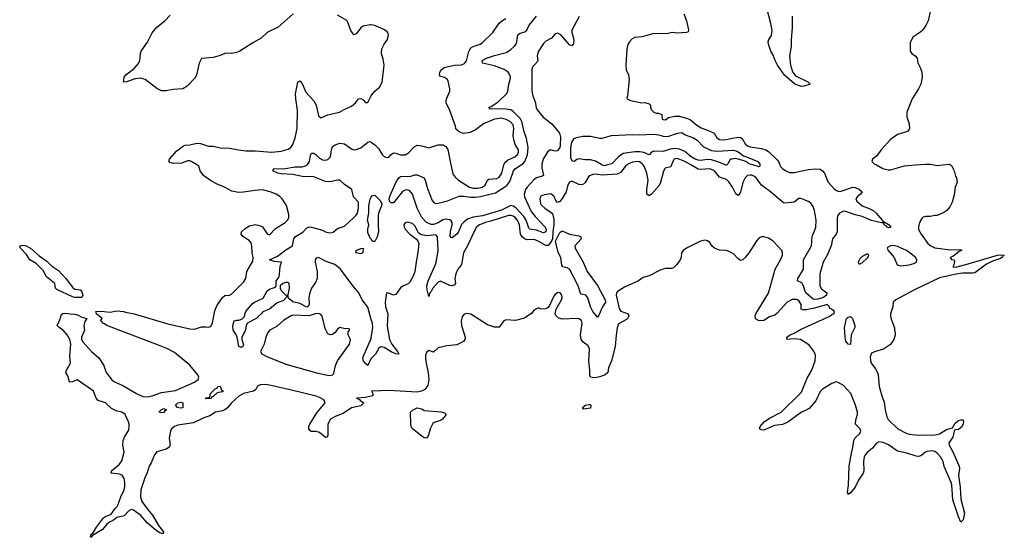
# Model space of a CAD drawing. Header units: inches. Extents: x 2528705 to 2676837, y 911742 to 1023252.
# Tile 72 of 143: x 2556999 to 2565402, y 976824 to 981239. Entities that reach past the tile are written whole.
import ezdxf

# ---------------------------------------------------------------- set-up
doc = ezdxf.new("R2010")
doc.units = ezdxf.units.IN
doc.header["$MEASUREMENT"] = 0
for name, color, linetype in [('C5957', 7, 'Continuous'), ('C5958', 7, 'Continuous'), ('C5967', 7, 'Continuous'), ('C5968', 7, 'Continuous')]:
    doc.layers.add(name, color=color, linetype=linetype)

msp = doc.modelspace()

# ---------------------------------------------------------------- linework, layer by layer
at = {"layer": 'C5957', "color": 5}
for points, elevation in [([(2560000, 978026.9), (2559950, 978016), (2559874, 978010), (2559899.8, 977999.8), (2559904.7, 977990), (2559936, 977970), (2559910, 977945.1), (2559830, 977926.9), (2559760, 977880), (2559690, 977853.7), (2559650.3, 977830), (2559628.4, 977790), (2559628.5, 977691.5), (2559621.4, 977678.6), (2559610, 977674), (2559558.8, 977718.8), (2559530, 977726.3), (2559487.3, 977727.3), (2559474.1, 977734.2), (2559466.9, 977750), (2559467.4, 977770), (2559475.6, 977790), (2559535, 977885), (2559606.3, 977970), (2559595.1, 977995.1), (2559557.4, 978017.4), (2559527.9, 978027.9), (2559318.2, 978078.2), (2559130, 978121.5), (2559090, 978127.5), (2559050, 978124.8), (2559028.5, 978111.5), (2559015.1, 978084.9), (2558994.9, 978070), (2558910.4, 978050), (2558870, 978027.3), (2558807.9, 977972.1), (2558772.6, 977927.4), (2558750, 977909.9), (2558730, 977901.3), (2558670, 977889.9), (2558620.9, 977859.1), (2558570, 977842), (2558481, 977799), (2558350, 977779.8), (2558319.1, 977770), (2558295.5, 977750), (2558286.7, 977730), (2558275.5, 977670), (2558282, 977610), (2558270.8, 977590), (2558250, 977574.5), (2558170, 977552.7), (2558150, 977528), (2558122.4, 977457.6), (2558104.2, 977430), (2558087.5, 977372.5), (2558066.5, 977330), (2558032.7, 977230), (2558031.3, 977170), (2558041.2, 977130), (2558090, 977062.3), (2558132.5, 977012.5), (2558184.9, 976924.9), (2558227.7, 976870), (2558223.6, 976856.4), (2558210, 976856.2), (2558190, 976865.4), (2558150, 976893.5), (2558088.1, 976948.1), (2558032.6, 977010), (2557970, 977056.5), (2557950, 977059.8), (2557930, 977048.4), (2557891.9, 977008.1), (2557827, 976993), (2557800.5, 976970), (2557766.1, 976953.9), (2557743.4, 976936.6), (2557706.7, 976890), (2557621.6, 976838.4), (2557610, 976823.7), (2557604.5, 976824.5), (2557608.2, 976850), (2557622, 976858), (2557654.3, 976910), (2557714.7, 976990), (2557730, 977002.3), (2557778.4, 977021.6), (2557812.8, 977070), (2557834.5, 977090), (2557861.3, 977170), (2557891.6, 977230), (2557897.6, 977257.6), (2557897.5, 977290), (2557890, 977326.6), (2557873.1, 977353.1), (2557850, 977363.1), (2557779, 977370), (2557782.9, 977390), (2557850, 977446.4), (2557870, 977477.3), (2557889.6, 977550), (2557879.5, 977610), (2557882, 977650), (2557896.6, 977683.4), (2557930, 977738.8), (2557934.2, 977770), (2557932, 977790), (2557928.2, 977810), (2557900.4, 977870), (2557870, 977889.8), (2557822.6, 977902.6), (2557783, 977923), (2557730.4, 977970.4), (2557669.9, 977989.9), (2557652.4, 978010), (2557630, 978069.6), (2557590, 978099), (2557490, 978166), (2557450, 978151.2), (2557430, 978146.6), (2557423.7, 978150), (2557410, 978201.2), (2557393.6, 978230), (2557397.4, 978250), (2557432.4, 978310), (2557428.2, 978370), (2557436.1, 978470), (2557427.2, 978510), (2557405, 978550), (2557370, 978589.8), (2557338.4, 978610), (2557317.6, 978630), (2557342, 978678), (2557354.5, 978725.5), (2557366, 978734), (2557390, 978736.9), (2557430, 978729.1), (2557470, 978727.6), (2557498.7, 978718.7), (2557530, 978702), (2557571.3, 978690), (2557554.3, 978665.7), (2557546.4, 978630), (2557551.7, 978588.3), (2557525.2, 978530), (2557527.2, 978510), (2557539.2, 978490), (2557610.9, 978410), (2557675.2, 978355.2), (2557718.2, 978290), (2557738, 978230), (2557786.3, 978166.3), (2557809.1, 978149.1), (2557878.5, 978118.5), (2557996.5, 978050), (2558050, 978025.8), (2558090, 978021.5), (2558130, 978029.6), (2558210, 978059.4), (2558330, 978074.5), (2558490, 978146.9), (2558521.1, 978170), (2558528, 978190), (2558518.3, 978210), (2558450, 978292.6), (2558318.9, 978398.9), (2558254.2, 978434.2), (2558197.1, 978457.1), (2557742.9, 978630), (2557724.1, 978644.1), (2557706.6, 978650), (2557704, 978664), (2557688, 978670), (2557702, 978690), (2557655.3, 978730), (2557648, 978750), (2557693, 978753), (2557770, 978744.9), (2557825.8, 978754.2), (2557884.7, 978750), (2557902.7, 978742.7), (2557975.5, 978730), (2558263.6, 978643.6), (2558450, 978601.6), (2558490, 978599.8), (2558550, 978618), (2558590, 978620.4), (2558610, 978616.3), (2558630, 978620.7), (2558645.8, 978654.2), (2558664.1, 978755.9), (2558681.3, 978798.7), (2558730, 978868), (2558750, 978887.3), (2558790, 978888.2), (2558810, 978901.3), (2558910, 978999.3), (2558927.8, 979030), (2558936.4, 979090), (2558990, 979179.3), (2558992.7, 979210), (2558983.1, 979250), (2558980.2, 979310), (2558974.5, 979334.5), (2558956.1, 979356.1), (2558903.7, 979390), (2558889.2, 979410), (2558892.3, 979430), (2558922.4, 979457.6), (2558960.7, 979479.3), (2559010, 979491), (2559044.5, 979484.5), (2559070, 979471.3), (2559110, 979412), (2559130, 979404.7), (2559182.7, 979457.3), (2559263.7, 979510), (2559285.1, 979530), (2559296.3, 979550), (2559296.3, 979576.3), (2559274.8, 979654.8), (2559238, 979710), (2559218, 979730), (2559188, 979750), (2559138, 979770), (2559070, 979787), (2559010, 979782.9), (2558910, 979766.6), (2558866.3, 979766.3), (2558810, 979777.2), (2558748, 979810), (2558677.5, 979837.5), (2558626.3, 979866.3), (2558569, 979910), (2558539, 979950), (2558528.7, 979990), (2558511.8, 980000)], 80), ([(2560000, 978681.8), (2559970, 978786.8), (2559921.8, 978850), (2559894, 978910), (2559845.3, 978965.3), (2559737, 979110), (2559689.9, 979150), (2559615.7, 979175.7), (2559550, 979209.4), (2559530, 979204.3), (2559521.3, 979190), (2559519.4, 979170), (2559538.3, 979090), (2559537.9, 979030), (2559522.8, 978997.2), (2559490.5, 978950), (2559475.5, 978910), (2559467.6, 978870), (2559470.7, 978810), (2559457.7, 978790), (2559450, 978785.9), (2559390, 978818.4), (2559331.1, 978831.1), (2559298.8, 978858.8), (2559290.7, 978870), (2559290, 978886), (2559278, 978882), (2559274, 978870), (2559250, 978842.7), (2559195.3, 978824.7), (2559131.3, 978770), (2559073.2, 978746.8), (2559061, 978730), (2559033.4, 978706.6), (2559030, 978698), (2558942, 978650), (2558932, 978630), (2558924.7, 978590), (2558894, 978530), (2558894, 978510), (2558910, 978466), (2558902, 978450), (2558890, 978442), (2558869, 978450), (2558858, 978518), (2558848, 978548), (2558822, 978590), (2558819, 978630), (2558829.3, 978670), (2558850, 978676), (2558870, 978674.8), (2558896, 978684), (2558915.1, 978704.9), (2558930, 978750.8), (2558983.7, 978816.3), (2559002, 978830), (2559076.1, 978863.9), (2559110, 978924.9), (2559130, 978941.3), (2559182, 978958), (2559187.3, 978972.7), (2559188.7, 979010), (2559210, 979041), (2559215.7, 979064.3), (2559222.6, 979137.4), (2559232.7, 979170), (2559170, 979175.8), (2559132.3, 979190), (2559199.3, 979220.7), (2559270, 979275.3), (2559327.8, 979310), (2559339.6, 979370), (2559351.8, 979388.2), (2559414.2, 979425.8), (2559450, 979464.3), (2559470, 979471.4), (2559490, 979469.5), (2559584.6, 979444.6), (2559608.8, 979430), (2559630, 979423.5), (2559650, 979421.6), (2559673.4, 979426.6), (2559710, 979457.3), (2559770, 979478.8), (2559850, 979550.7), (2559870, 979570.8), (2559880.7, 979590), (2559890, 979632), (2559890, 979682), (2559847.7, 979727.7), (2559833.2, 979790), (2559770, 979834.5), (2559730, 979869.6), (2559710, 979870.9), (2559650, 979856.5), (2559610, 979859.3), (2559510, 979899), (2559410, 979901.1), (2559330, 979917.4), (2559230, 979923.7), (2559202.9, 979930), (2559158.4, 979950), (2559168, 979970), (2559250, 979966.7), (2559350, 979984.3), (2559410, 979984.6), (2559431, 979989), (2559450, 979998.5), (2559451.4, 980000)], 60), ([(2560000, 979366), (2559998, 979370), (2559990, 979374), (2559970, 979422.7), (2559970, 979451), (2559978.9, 979490), (2559968.6, 979530), (2559979.8, 979590), (2559978.7, 979650), (2559990, 979707.3), (2560000, 979723.8)], 40), ([(2560000, 978350.3), (2559994.8, 978345.2), (2559970, 978289.4), (2559950, 978306), (2559932.4, 978330), (2559927.4, 978350), (2559930, 978362.8), (2559999.1, 978520.9), (2560000, 978527.1)], 60)]:
    msp.add_lwpolyline(points, dxfattribs=dict(at, elevation=elevation))
for points, elevation in [([(2557530, 978869.6), (2557470, 978869.7), (2557450, 978874), (2557317.1, 978937.1), (2557305.1, 978950), (2557297.8, 978990), (2557226.5, 979046.5), (2557198.3, 979098.3), (2557180.2, 979120.2), (2557138.3, 979158.3), (2557085.1, 979190), (2557057.3, 979237.3), (2557005.1, 979290), (2556999, 979310), (2557024.2, 979315.8), (2557048.3, 979311.7), (2557090, 979290.2), (2557166, 979226), (2557230, 979180.2), (2557270, 979139.6), (2557330, 979098.5), (2557392.1, 979030), (2557450, 978956.5), (2557470, 978941.5), (2557514.2, 978934.2), (2557525.8, 978925.8), (2557536.5, 978890)], 80), ([(2559910, 979241.6), (2559869, 979250), (2559869.4, 979270), (2559910, 979287.7), (2559930.5, 979290.5), (2559926.8, 979250)], 40), ([(2559270, 978997.8), (2559244.7, 978990), (2559222, 978970), (2559222, 978950), (2559230.7, 978930), (2559270, 978890.4), (2559290, 978890.7), (2559301, 978950), (2559298.5, 978990), (2559290, 978997.2)], 60), ([(2559530, 978733.5), (2559470, 978712.1), (2559330, 978718.4), (2559310, 978710.7), (2559250, 978673.3), (2559195.9, 978624.1), (2559134.9, 978590), (2559117.7, 978570), (2559099.1, 978530), (2559085.4, 978470), (2559054.7, 978410), (2559066.5, 978390), (2559107.1, 978367.1), (2559270, 978301), (2559543.8, 978223.8), (2559625.4, 978205.4), (2559650, 978204.6), (2559669.9, 978210.1), (2559679.4, 978220.6), (2559695.3, 978290), (2559710.8, 978330), (2559812.3, 978470), (2559821.6, 978510), (2559802.7, 978550), (2559802.7, 978577.3), (2559814, 978590), (2559810, 978606), (2559776.9, 978603.1), (2559730, 978614), (2559710, 978599), (2559690.4, 978569.6), (2559670, 978553.3), (2559650, 978551), (2559630, 978559.8), (2559605, 978605), (2559579.8, 978710), (2559570, 978722.8), (2559556.9, 978730)], 80), ([(2558586, 978006), (2558590, 978012), (2558622, 978018), (2558628, 978050), (2558650, 978074), (2558666, 978090), (2558683.1, 978096.9), (2558690, 978111.3), (2558710, 978112), (2558722, 978082), (2558738, 978070), (2558730, 978064), (2558683.6, 978056.4), (2558650, 978026), (2558638, 978022), (2558630, 978009)], 60), ([(2558370, 977925.2), (2558346, 977930), (2558328, 977950), (2558348, 977970), (2558375.3, 977975.3), (2558390, 977972), (2558390, 977928.7)], 60), ([(2558210, 977884), (2558186, 977890), (2558206, 977910), (2558230, 977922), (2558251.6, 977911.6), (2558238, 977902), (2558230, 977889.2)], 60)]:
    msp.add_lwpolyline(points, close=True, dxfattribs=dict(at, elevation=elevation))
at = {"layer": 'C5958', "color": 5}
for points, elevation in [([(2559333.4, 981290), (2559204.7, 981175.3), (2559111, 981130), (2559059, 981081), (2558990, 981042.7), (2558878, 980970), (2558850, 980958), (2558810, 980949.3), (2558770, 980952.7), (2558750, 980949.3), (2558710, 980933.2), (2558650, 980917.2), (2558550, 980909), (2558530, 980869), (2558508.4, 980770), (2558497.5, 980742.5), (2558429.5, 980670.5), (2558391.4, 980648.6), (2558310, 980642.2), (2558248.6, 980631.4), (2558210, 980632.2), (2558170, 980651.6), (2558070, 980728.7), (2558030, 980738.9), (2557984.8, 980735.2), (2557909.3, 980709.3), (2557886.3, 980706.3), (2557889.3, 980750), (2557905.2, 980770), (2557976.8, 980823.2), (2558014.1, 980865.9), (2558023.7, 980890), (2558029, 980950), (2558034.8, 980970), (2558090, 981046), (2558130, 981126.3), (2558170, 981174.6), (2558237.6, 981230), (2558282.3, 981277.7)], 80), ([(2560000, 981193.7), (2559990, 981195.1), (2559930, 981183.7), (2559910, 981169.4), (2559870, 981119.3), (2559850, 981109.3), (2559825.6, 981145.6), (2559802.4, 981210), (2559790, 981232), (2559710, 981277.2)], 80), ([(2558511.8, 980000), (2558461.2, 980030), (2558450, 980035.6), (2558430, 980033.6), (2558383.7, 980016.3), (2558311.8, 980011.8), (2558281.2, 980021.2), (2558273.2, 980030), (2558277, 980050), (2558341, 980119), (2558398, 980162), (2558411.8, 980168.2), (2558451.6, 980171.6), (2558510, 980184.9), (2558542.5, 980182.5), (2558610, 980160.5), (2558650, 980159.5), (2558710, 980147.1), (2558790, 980143.6), (2558868, 980128), (2558930, 980121.5), (2559010, 980120.6), (2559150.7, 980109.3), (2559230, 980118.3), (2559290, 980134.9), (2559313.3, 980150), (2559330, 980174), (2559350, 980231), (2559367.6, 980310), (2559370, 980466), (2559354.9, 980565.1), (2559353.1, 980606.9), (2559373.2, 980706.8), (2559390, 980716), (2559410, 980694.8), (2559440.9, 980620.9), (2559510, 980546.4), (2559529.3, 980509.3), (2559550, 980418), (2559570, 980402.6), (2559630, 980427.7), (2559729, 980450), (2559767.3, 980472.7), (2559830, 980500.3), (2559865.1, 980530), (2559890, 980564.9), (2559910, 980567.7), (2559930, 980556.3), (2559950, 980534), (2559970, 980531.3), (2560000, 980590.3)], 80), ([(2559451.4, 980000), (2559465, 980015), (2559471.4, 980030), (2559479.5, 980080.5), (2559490, 980100.4), (2559510, 980101.1), (2559530, 980087.2), (2559557.5, 980057.5), (2559583, 980043), (2559610, 980040.2), (2559630, 980046.7), (2559650.7, 980070), (2559660.3, 980130), (2559670, 980156.3), (2559690, 980172.7), (2559730, 980185.5), (2559770, 980180.5), (2559830, 980137.1), (2559850, 980128.5), (2559870, 980130.3), (2559910, 980146.7), (2559970, 980195.3), (2559990, 980200.9), (2560000, 980193.9)], 60)]:
    msp.add_lwpolyline(points, dxfattribs=dict(at, elevation=elevation))
at = {"layer": 'C5967', "color": 5}
for points, elevation in [([(2564942.6, 980000), (2564950, 979996), (2564974, 979950), (2564985.5, 979905.5), (2564994.8, 979890), (2565001, 979850), (2564982.8, 979810), (2564974.4, 979745.6), (2564958, 979682), (2564937.3, 979642.7), (2564911.3, 979610), (2564885.4, 979594.6), (2564830, 979568.7), (2564810, 979568.7), (2564770, 979559), (2564730, 979559), (2564710, 979554), (2564696.8, 979543.2), (2564677.3, 979510), (2564668.4, 979471.6), (2564670.5, 979450), (2564691.8, 979410), (2564750, 979329.2), (2564774, 979310), (2564810, 979292.6), (2564943.5, 979276.5), (2565018.8, 979278.8), (2565035.3, 979275.3), (2565038, 979270), (2565018, 979262), (2564962, 979218), (2564941, 979210), (2564950, 979192), (2564974, 979190), (2564978, 979178), (2564971.6, 979148.4), (2564962, 979130), (2564967.7, 979127.7), (2564998, 979130), (2565074, 979150), (2565344, 979230), (2565373.1, 979233.1), (2565402, 979230), (2565393.2, 979226.8), (2565384, 979210), (2565370, 979201.6), (2565301.6, 979178.4), (2565250, 979154), (2565150, 979080.7), (2565130, 979076.5), (2565044.2, 979075.8), (2564990, 979068.7), (2564850, 979036.4), (2564630, 978932.5), (2564475.5, 978850), (2564454.8, 978830), (2564451, 978790), (2564431, 978730), (2564431, 978710), (2564438.8, 978678.8), (2564464.7, 978610), (2564464.7, 978590), (2564471, 978570), (2564470.9, 978549.1), (2564458, 978510), (2564430, 978468.7), (2564370, 978428.7), (2564294.4, 978405.6), (2564270, 978394), (2564258, 978362), (2564258.7, 978330), (2564266, 978310), (2564302, 978262), (2564320.4, 978230), (2564326.4, 978210), (2564333, 978110), (2564355.8, 978030), (2564377.1, 977977.1), (2564383.9, 977910), (2564398.3, 977850), (2564410, 977827.4), (2564494, 977750), (2564570, 977708.4), (2564590, 977702.8), (2564670, 977693.8), (2564810, 977698.6), (2564850, 977706.7), (2564910, 977742.7), (2564961.2, 977758.8), (2564982.7, 977797.3), (2565010, 977819.5), (2565030, 977826.7), (2565045.5, 977825.5), (2565054.9, 977814.9), (2565050.3, 977790), (2565037.1, 977762.9), (2565010, 977744.4), (2564980.6, 977739.4), (2564973, 977730), (2564963.5, 977676.5), (2564929.2, 977630), (2564930.2, 977610), (2564959, 977559), (2565015.6, 977430), (2565018.2, 977410), (2565012.3, 977350), (2565026.2, 977250), (2565031.4, 977150), (2565060.9, 977030), (2565050, 976974), (2565030, 976953.2), (2565010, 976997.2), (2564963, 977143), (2564953.7, 977270), (2564948.4, 977290), (2564888.2, 977428.2), (2564879.1, 977470), (2564856.8, 977510), (2564830, 977541.2), (2564810, 977555.6), (2564790, 977561.4), (2564743.2, 977556.8), (2564728.5, 977550), (2564690, 977517.6), (2564670, 977513.3), (2564650, 977515.4), (2564570, 977542.4), (2564490, 977559.2), (2564412.7, 977612.7), (2564367.1, 977632.9), (2564330, 977638.4), (2564310, 977625.4), (2564276.2, 977583.8), (2564233.1, 977550), (2564217.6, 977530), (2564207.2, 977510), (2564199.7, 977470), (2564202.9, 977390), (2564197.8, 977370), (2564158.2, 977310), (2564130.2, 977250), (2564090, 977201.6), (2564069.4, 977190), (2564064, 977210), (2564071.9, 977268.1), (2564078.6, 977430), (2564097.4, 977542.6), (2564110.6, 977590), (2564118.4, 977650), (2564128.3, 977671.7), (2564168.3, 977710), (2564176.8, 977730), (2564170.8, 977750), (2564131.1, 977790), (2564134.1, 977825.9), (2564149.6, 977870), (2564148.3, 977890), (2564131.7, 977950), (2564091.7, 978050), (2564030, 978117.2), (2563983.1, 978143.1), (2563970, 978148.7), (2563930, 978137), (2563850, 978086.6), (2563830, 978067.8), (2563792.5, 977987.5), (2563736.8, 977923.2), (2563712.4, 977907.6), (2563670, 977889.8), (2563553.8, 977806.2), (2563510, 977786.8), (2563441.5, 977778.5), (2563350, 977737.6), (2563330, 977740.9), (2563314, 977750), (2563319.3, 977770), (2563352.3, 977810), (2563399.5, 977840.5), (2563497, 977890), (2563660.9, 978050), (2563670, 978062.8), (2563718.7, 978181.3), (2563760.7, 978250), (2563787.6, 978330), (2563791.8, 978370), (2563787, 978390), (2563774.9, 978414.9), (2563739.3, 978459.3), (2563717.4, 978477.4), (2563662, 978510), (2563610, 978517.6), (2563549.7, 978509.7), (2563546, 978530), (2563573.2, 978550), (2563610, 978564.9), (2563664, 978596), (2563912.3, 978710), (2563934.2, 978725.8), (2563949, 978730), (2563952.7, 978750), (2563928, 978770), (2563914, 978774), (2563909.3, 978790), (2563890, 978809.3), (2563781.7, 978778.3), (2563710, 978764.2), (2563683.7, 978763.7), (2563669.3, 978770), (2563668, 978810), (2563650, 978838), (2563630, 978851.3), (2563591.3, 978851.3), (2563550, 978829.5), (2563464.4, 978735.6), (2563442.3, 978717.7), (2563396.7, 978703.3), (2563350, 978673.3), (2563309.6, 978669.6), (2563284.1, 978684.1), (2563279, 978690), (2563276, 978710), (2563282.7, 978730), (2563390, 978905.5), (2563446, 979110), (2563492.3, 979190), (2563509.3, 979230), (2563509.2, 979250), (2563502, 979270), (2563429.1, 979349.1), (2563390, 979375.3), (2563350, 979388), (2563330, 979388), (2563310, 979378), (2563290, 979355.3), (2563225.8, 979254.2), (2563191, 979210), (2563170, 979189.2), (2563150, 979186), (2563130, 979199.3), (2563090, 979242), (2563070, 979252), (2563030, 979269.2), (2562970, 979272.7), (2562929.6, 979289.6), (2562907.6, 979307.6), (2562890, 979339), (2562870, 979353.2), (2562850, 979359), (2562810, 979349.2), (2562690, 979289.3), (2562661, 979270), (2562647.3, 979250), (2562644, 979210), (2562636.3, 979190), (2562607.7, 979150), (2562577.7, 979122.3), (2562562.8, 979117.2), (2562510, 979116.1), (2562470, 979104.8), (2562370, 979054), (2562320.9, 979039.1), (2562279.5, 979010), (2562161.7, 978958.3), (2562101, 978919), (2562092.6, 978910), (2562089.6, 978890), (2562116.2, 978776.2), (2562130, 978753.1), (2562190.6, 978730), (2562196.3, 978710), (2562188.2, 978691.8), (2562177.3, 978682.7), (2562110, 978644), (2562099.3, 978610), (2562090, 978548.7), (2562081.4, 978450), (2562050.9, 978330), (2562025, 978270), (2562017.4, 978230), (2561995, 978210), (2561950, 978191.9), (2561910, 978184.3), (2561886, 978186), (2561871, 978191), (2561863.5, 978203.5), (2561865.9, 978250), (2561857.5, 978330), (2561862.2, 978430), (2561850, 978456.3), (2561808, 978488), (2561789.7, 978510), (2561785.1, 978550), (2561799.7, 978650), (2561792.7, 978672.7), (2561770, 978687.6), (2561750, 978689.6), (2561630, 978684.7), (2561595.2, 978695.2), (2561574.5, 978714.5), (2561569.5, 978730), (2561578.3, 978770), (2561623, 978850), (2561629.6, 978870), (2561627, 978890), (2561612.7, 978910), (2561591.5, 978911.5), (2561570, 978895.6), (2561558.9, 978881.1), (2561519.9, 978800.1), (2561510, 978784), (2561501.4, 978778.6), (2561490, 978773.2), (2561450, 978769.3), (2561430, 978781.2), (2561410, 978773.2), (2561384.1, 978755.9), (2561370, 978735.3), (2561307.1, 978692.9), (2561230, 978673.2), (2561150, 978679.3), (2561130, 978669), (2561090, 978617.2), (2561050, 978617), (2560990, 978636.2), (2560850, 978727.8), (2560810, 978733.6), (2560790, 978724.5), (2560774.7, 978705.3), (2560765.7, 978670), (2560769.1, 978629.1), (2560802, 978530), (2560799.1, 978510), (2560786.6, 978493.4), (2560730, 978465.1), (2560644.4, 978455.6), (2560570, 978439.3), (2560530, 978402), (2560490, 978417), (2560470, 978399), (2560463.4, 978376.6), (2560462.6, 978350), (2560466.9, 978310), (2560485.8, 978225.8), (2560490.2, 978170), (2560480.9, 978119), (2560456.2, 978083.8), (2560429.1, 978070.9), (2560390, 978062.3), (2560150, 978074.8), (2560008.4, 978071.6), (2560002, 978070), (2560014, 978050), (2560014, 978030), (2560000, 978026.9)], 80), ([(2562183.4, 980000), (2562170, 979988.7), (2562125.1, 979934.9), (2562098.5, 979921.5), (2561970, 979913), (2561910, 979921.2), (2561890, 979919.8), (2561856.7, 979903.3), (2561824.6, 979850), (2561810, 979836.4), (2561790, 979830.9), (2561770, 979834), (2561710, 979860.4), (2561690, 979852.8), (2561677.3, 979830), (2561662, 979770), (2561630, 979713.2), (2561610, 979689), (2561590, 979679), (2561575.5, 979695.5), (2561561.6, 979730), (2561532.5, 979752.5), (2561474.6, 979745.4), (2561445.9, 979734.2), (2561438.9, 979710), (2561444.4, 979670), (2561450, 979659.3), (2561479.5, 979630), (2561535.6, 979595.6), (2561544.8, 979584.8), (2561556.6, 979536.6), (2561556.8, 979490), (2561547.8, 979430), (2561546.3, 979370), (2561537.6, 979350), (2561510, 979314), (2561490, 979312.5), (2561430, 979347), (2561390, 979362.6), (2561330, 979360.9), (2561308.3, 979368.3), (2561287.5, 979387.5), (2561273.9, 979410), (2561263.1, 979490), (2561250, 979522.2), (2561230, 979548.2), (2561210, 979563.4), (2561191.8, 979570), (2561170, 979568.2), (2561020.3, 979519.7), (2560973.4, 979510), (2560924.4, 979490), (2560898.4, 979470), (2560873.4, 979426.6), (2560821.1, 979310), (2560786.7, 979250), (2560770.2, 979149.8), (2560735.5, 979104.5), (2560720.2, 979070), (2560713.2, 979030), (2560717.7, 978990), (2560710, 978976.9), (2560691.2, 978968.8), (2560670, 978971.7), (2560590, 979007.6), (2560570, 979000.4), (2560525.2, 978950), (2560510, 978920.9), (2560499.1, 978910), (2560490, 978878), (2560475.4, 978935.4), (2560474.4, 978970), (2560486.1, 979010), (2560547, 979150), (2560556.6, 979183.4), (2560571.5, 979270), (2560566, 979386), (2560550, 979403), (2560473.9, 979393.9), (2560424.9, 979404.9), (2560402, 979422), (2560370, 979481.2), (2560350, 979500.7), (2560310, 979512.8), (2560290, 979506), (2560276.3, 979490), (2560279.5, 979470), (2560290, 979450.7), (2560330, 979408.7), (2560385.5, 979365.5), (2560398, 979350), (2560404.4, 979330), (2560398, 979250), (2560384.7, 979190), (2560372.6, 979090), (2560357.7, 979050), (2560330, 979001.2), (2560314.2, 978985.8), (2560270, 978967), (2560250, 978952.7), (2560210, 978894), (2560190, 978889.2), (2560150, 978906.6), (2560130, 978909), (2560118.7, 978830), (2560119.5, 978790), (2560141.3, 978730), (2560135.1, 978624.9), (2560156, 978510), (2560174.1, 978470), (2560222.6, 978410), (2560233.7, 978386.3), (2560210, 978388.2), (2560170, 978406), (2560110, 978442.2), (2560090, 978448.9), (2560074.7, 978445.3), (2560064.2, 978435.8), (2560035, 978385), (2560000, 978350.3)], 60), ([(2561455.7, 980000), (2561454.8, 979974.8), (2561468, 979910), (2561457.2, 979902.8), (2561410, 979891.1), (2561387.1, 979872.9), (2561328.9, 979811.1), (2561316.2, 979790), (2561304.1, 979750), (2561307.4, 979727.4), (2561363.8, 979603.8), (2561398.9, 979558.9), (2561483, 979470), (2561491.9, 979450), (2561490, 979428.6), (2561470, 979420.6), (2561410, 979443.4), (2561350, 979451), (2561339.9, 979470), (2561321.2, 979530), (2561300.6, 979560.6), (2561233.4, 979633.4), (2561210, 979648.8), (2561190, 979653.3), (2561110, 979615.1), (2560950, 979566.4), (2560870, 979555.7), (2560822.1, 979537.9), (2560788.1, 979511.9), (2560769.3, 979490.7), (2560744, 979430), (2560730.1, 979410), (2560690, 979379.1), (2560681.4, 979381.4), (2560672.4, 979392.4), (2560675, 979430), (2560690.5, 979490), (2560690.5, 979510), (2560682.3, 979522.3), (2560670, 979532.3), (2560630, 979537), (2560609.4, 979530.6), (2560570, 979506.1), (2560530, 979492), (2560510, 979490.8), (2560470, 979507.8), (2560430, 979551.3), (2560392.4, 979630), (2560351, 979751), (2560330, 979780.2), (2560310, 979786.9), (2560290, 979785.7), (2560266.8, 979773.2), (2560190, 979677.6), (2560170, 979675.6), (2560156.4, 979690), (2560150.8, 979710), (2560159.6, 979740.4), (2560209.8, 979850), (2560235.3, 979890), (2560250, 979901.5), (2560270, 979905.3), (2560330, 979901), (2560370, 979914.3), (2560390, 979915.3), (2560450, 979890.2), (2560460.4, 979870), (2560479.5, 979799.6), (2560517.8, 979697.8), (2560537.2, 979677.2), (2560550, 979671.8), (2560570, 979672.5), (2560650, 979692.4), (2560750, 979733.8), (2560790, 979734.3), (2560850, 979724.3), (2560890, 979725.1), (2560930, 979730.4), (2561058.4, 979761.6), (2561156.5, 979823.5), (2561181.1, 979858.9), (2561211.9, 979950), (2561230, 979970.1), (2561278.2, 980000)], 40), ([(2560678.4, 980000), (2560688.7, 979950), (2560699.4, 979919.4), (2560715.3, 979895.3), (2560745.3, 979870), (2560837, 979810), (2560870, 979801.7), (2560910, 979801.6), (2560945.6, 979810), (2560972.1, 979827.9), (2560990.9, 979869.1), (2561001.5, 979878.5), (2561070, 979885.6), (2561090, 979895.2), (2561114.4, 979930), (2561131.4, 980000)], 60), ([(2562016.3, 980000), (2561990, 979993.5), (2561970, 979998.8), (2561968, 980000)], 40), ([(2562562.7, 980000), (2562556, 979984), (2562508, 979972), (2562494.1, 979945.9), (2562468.4, 979850), (2562456.7, 979823.3), (2562390, 979749.7), (2562370, 979736.3), (2562351.1, 979751.1), (2562351.2, 979790), (2562363.7, 979870), (2562350.4, 979930), (2562330, 979983.1), (2562319.1, 980000)], 60), ([(2563485.4, 980000), (2563489.4, 979990), (2563507.9, 979970), (2563536.9, 979950), (2563570, 979936.4), (2563610, 979934.3), (2563730, 979961.5), (2563790, 979966.8), (2563830, 979963), (2563851.1, 979951.1), (2563867.8, 979930), (2563890.1, 979870.1), (2563903, 979850), (2563950, 979795.4), (2563970, 979781.4), (2563990, 979774.8), (2564010, 979775.1), (2564110, 979810.7), (2564130, 979808.8), (2564166.5, 979790), (2564188.7, 979770), (2564176, 979750), (2564149.1, 979730), (2564135.4, 979710), (2564144.8, 979690), (2564190, 979650.1), (2564250, 979627.9), (2564282.6, 979610), (2564308.3, 979590), (2564360.4, 979530), (2564362.3, 979522.3), (2564418.4, 979490), (2564432.4, 979470), (2564430, 979466.6), (2564415.2, 979464.8), (2564401.6, 979470), (2564397.3, 979477.3), (2564376.2, 979490), (2564377, 979497), (2564366, 979506), (2564354.9, 979505.1), (2564270, 979525.6), (2564190, 979560.6), (2564130, 979574.3), (2564050, 979601.5), (2564030, 979604.3), (2563996.8, 979590), (2563982.4, 979570), (2563975.9, 979550), (2563974.8, 979430), (2563967.2, 979410), (2563935.6, 979370), (2563923.7, 979310), (2563891.4, 979230), (2563856.6, 979170), (2563828.9, 979070), (2563827.4, 978967.4), (2563841.9, 978941.9), (2563886.7, 978910), (2563885.5, 978890), (2563858.5, 978870), (2563810, 978854.8), (2563790, 978850.9), (2563770, 978855.7), (2563709, 978910), (2563698.7, 978930), (2563688.2, 978970), (2563673.5, 978993.5), (2563637.2, 979010), (2563639.2, 979030), (2563687, 979110), (2563689.3, 979190.7), (2563757.8, 979310), (2563762.8, 979390), (2563794.3, 979465.7), (2563797.1, 979530), (2563782.1, 979610), (2563770, 979645.4), (2563750, 979673.3), (2563730, 979687.3), (2563666.6, 979713.4), (2563647.6, 979712.4), (2563610, 979682.5), (2563530, 979672.6), (2563517.7, 979677.7), (2563408, 979770), (2563328.7, 979828.7), (2563283.6, 979890), (2563270, 979902.2), (2563247.6, 979912.4), (2563230, 979913.9), (2563211.4, 979908.6), (2563190, 979888.6), (2563170.5, 979849.5), (2563150, 979767.6), (2563130, 979739.7), (2563110, 979752.8), (2563081.7, 979810), (2563050, 979855.5), (2563030, 979874.5), (2562970, 979896.8), (2562929.8, 979950), (2562890, 979966), (2562810, 979961), (2562790, 979964.6), (2562727.9, 980000)], 60), ([(2563034.5, 980000), (2563030, 979995.1), (2563019, 980000)], 40), ([(2563315.3, 980000), (2563316.3, 979990), (2563310, 979984.5), (2563255.8, 980000)], 40), ([(2564310.2, 980000), (2564364.7, 979970), (2564410, 979959.1), (2564430, 979959.1), (2564550, 979992.7), (2564643.4, 980000)], 80), ([(2564800, 980000), (2564830, 979994), (2564876.9, 980000)], 80), ([(2560000, 979723.8), (2560010, 979740.3), (2560030, 979741.6), (2560076.6, 979696.6), (2560088.2, 979670), (2560086.2, 979650), (2560062.4, 979590), (2560059.5, 979570), (2560057.6, 979490), (2560062, 979430), (2560050, 979386), (2560030, 979348), (2560010, 979346), (2560000, 979366)], 40), ([(2560000, 978527.1), (2560012.3, 978610), (2560009.1, 978650), (2560000, 978681.8)], 60)]:
    msp.add_lwpolyline(points, dxfattribs=dict(at, elevation=elevation))
for points, elevation in [([(2561930, 978700.9), (2561890, 978749.8), (2561871.7, 978790), (2561846.4, 978866.4), (2561830, 978888.9), (2561790, 978898.7), (2561784.8, 978904.8), (2561765.3, 978970), (2561691, 979110), (2561670, 979122.8), (2561635.1, 979130), (2561624.6, 979144.6), (2561616.5, 979210), (2561594.2, 979254.2), (2561572.2, 979350), (2561610, 979423.2), (2561630, 979438.2), (2561690.3, 979410), (2561770, 979396.5), (2561787.3, 979387.3), (2561790.8, 979370), (2561738.1, 979310), (2561740.8, 979290), (2561809.2, 979169.2), (2561842.7, 979090), (2561930.4, 978970.4), (2561995.9, 978850), (2561997.6, 978830), (2561971.7, 978790), (2561942.7, 978717.3)], 60), ([(2564450, 979313.2), (2564431.1, 979308.9), (2564405.4, 979294.6), (2564402, 979290), (2564412, 979270), (2564461, 979210), (2564486.8, 979146.8), (2564518.8, 979138.8), (2564590, 979146.9), (2564630, 979158.3), (2564651.3, 979170), (2564655.1, 979190), (2564643, 979210), (2564620.5, 979230), (2564566, 979270), (2564490, 979305.2)], 80), ([(2564238, 979238), (2564230, 979238), (2564190, 979218), (2564170, 979198), (2564154, 979170), (2564158, 979158), (2564170, 979154), (2564178, 979162), (2564190, 979164.7), (2564238, 979210), (2564246, 979230)], 80), ([(2564090, 978469), (2564070, 978472), (2564050, 978498), (2564043.2, 978530), (2564037.6, 978610), (2564056.5, 978690), (2564070, 978700.9), (2564090, 978706.2), (2564106.2, 978690), (2564126.5, 978630), (2564127.4, 978612.6), (2564094.3, 978550)], 60), ([(2561810, 977915.3), (2561802.7, 977930), (2561827.3, 977950), (2561857.3, 977957.3), (2561870, 977955.8), (2561874.6, 977950), (2561870, 977925.6)], 80), ([(2560470, 977669.8), (2560450, 977673.1), (2560430, 977685.3), (2560350.8, 977750), (2560340.6, 977770), (2560336.5, 977790), (2560334.2, 977890), (2560350.6, 977909.4), (2560390, 977929.3), (2560430, 977920.6), (2560450, 977906.5), (2560595, 977895), (2560624.5, 977884.5), (2560639.5, 977870), (2560608.7, 977830), (2560590, 977819.8), (2560535.8, 977804.2), (2560524.5, 977795.5), (2560504.4, 977755.6), (2560486.3, 977690)], 80)]:
    msp.add_lwpolyline(points, close=True, dxfattribs=dict(at, elevation=elevation))
at = {"layer": 'C5968', "color": 5}
for points, elevation in [([(2564830, 981586), (2564751, 981230), (2564731.3, 981190), (2564704.7, 981150), (2564690, 981135.3), (2564622, 981090), (2564599.6, 981040.4), (2564598, 980970), (2564612, 980950), (2564642, 980930), (2564658, 980910), (2564664.7, 980870), (2564684.7, 980830), (2564698, 980790), (2564701, 980750), (2564690.7, 980689.3), (2564670, 980648), (2564615.3, 980564.7), (2564571.3, 980450), (2564571.3, 980410), (2564591.3, 980350), (2564591.6, 980308.4), (2564575.3, 980284.7), (2564490, 980259.3), (2564430, 980216), (2564350.4, 980129.6), (2564310, 980074), (2564278, 980050), (2564271.3, 980030), (2564292, 980010), (2564310.2, 980000)], 80), ([(2563591.3, 981270), (2563592, 981170), (2563582.2, 981070), (2563584.4, 981010), (2563570.1, 980930), (2563576.8, 980850), (2563595.2, 980795.2), (2563621, 980761), (2563724, 980710), (2563744.7, 980690), (2563690, 980671.1), (2563670.1, 980669.9), (2563615.1, 980690), (2563527.2, 980767.1), (2563466, 980850), (2563445.1, 980890), (2563430, 980937.2), (2563409.6, 980970), (2563389.6, 981030), (2563386.3, 981050), (2563393.6, 981070), (2563415.8, 981104.2), (2563419.6, 981150), (2563410, 981207.3), (2563376.5, 981336.5)], 60), ([(2561131.4, 980000), (2561133.1, 980006.9), (2561140.3, 980019.7), (2561160.7, 980039.3), (2561224.2, 980070), (2561248.2, 980090), (2561256.8, 980110), (2561256.4, 980130), (2561229.8, 980169.8), (2561215.5, 980215.5), (2561211.2, 980250), (2561215.5, 980310), (2561210, 980340.7), (2561188.5, 980368.5), (2561150, 980388.9), (2561110, 980398.7), (2561050, 980389.1), (2560958.4, 980350), (2560890, 980300.7), (2560842.5, 980277.5), (2560790, 980269.4), (2560770, 980272.7), (2560750, 980281.2), (2560730, 980299), (2560721.2, 980310), (2560718, 980330), (2560670, 980465.2), (2560639.5, 980530), (2560638, 980550), (2560643.7, 980570), (2560669.3, 980630), (2560669.3, 980650), (2560655.5, 980715.5), (2560649.2, 980729.2), (2560624.7, 980744.7), (2560590, 980755.3), (2560581.2, 980770), (2560585.2, 980790), (2560596, 980810), (2560621.2, 980830), (2560708.7, 980850), (2560770, 980854.6), (2560796, 980864), (2560812.8, 980887.2), (2560831.8, 980968.2), (2560850, 980999.6), (2560869.1, 981010.9), (2560930, 981029.2), (2560950, 981043.1), (2561035.6, 981130), (2561091.5, 981210), (2561114, 981230), (2561147, 981250)], 60), ([(2561278.2, 980000), (2561291.6, 980008.4), (2561310.4, 980029.6), (2561332.5, 980087.5), (2561337.4, 980150), (2561325.1, 980225), (2561303.2, 980283.2), (2561283.9, 980370), (2561273.4, 980393.4), (2561210, 980457.1), (2561190, 980469.6), (2561130, 980478.2), (2561014.8, 980474.8), (2561004.7, 980484.7), (2561005.1, 980490), (2561022.6, 980497.4), (2561081.2, 980538.8), (2561155.3, 980610), (2561164.1, 980630), (2561172.2, 980690), (2561185.4, 980730), (2561186.8, 980750), (2561181, 980770), (2561168, 980790), (2561133.3, 980813.3), (2561050, 980845.1), (2560950, 980869.3), (2560945.7, 980890), (2560982.4, 980910), (2561050, 980934.4), (2561150, 980957.8), (2561190, 980983.8), (2561219.7, 981010), (2561234.9, 981030), (2561242.9, 981050), (2561249.9, 981110.1), (2561270, 981123.4), (2561310, 981135.7), (2561326, 981150), (2561347.8, 981192.2), (2561408.8, 981270)], 40), ([(2561774.6, 981265.4), (2561712.4, 981150), (2561710.2, 981130), (2561724.3, 981084.3), (2561727.4, 981052.6), (2561721.6, 981030), (2561710, 981016.4), (2561690, 981024.8), (2561617.4, 981110), (2561590, 981122.9), (2561570, 981118.3), (2561537.7, 981082.3), (2561490, 981054.8), (2561470, 981035.3), (2561425.9, 980970), (2561415.7, 980930), (2561421.2, 980890), (2561418.2, 980881.8), (2561373.3, 980830), (2561369.3, 980810), (2561368.6, 980628.6), (2561377.6, 980590), (2561397.9, 980537.9), (2561406.1, 980490), (2561414.1, 980470), (2561466.5, 980406.5), (2561541.5, 980350), (2561606.2, 980270), (2561615.5, 980235.5), (2561612, 980170), (2561608, 980150), (2561590, 980119.1), (2561570, 980116.7), (2561530, 980129.9), (2561506.1, 980113.9), (2561470, 980054.6), (2561456, 980010), (2561455.7, 980000)], 40), ([(2562666.3, 981290), (2562690.4, 981230), (2562707.5, 981152.5), (2562703.5, 981136.5), (2562690.4, 981129.6), (2562610, 981123.7), (2562570, 981129.4), (2562530, 981122), (2562470, 981118.4), (2562410, 981120.5), (2562310, 981093.6), (2562250, 981088.2), (2562225.1, 981074.9), (2562203.6, 981050), (2562190, 981026), (2562180.7, 980990), (2562172.3, 980852.3), (2562174.8, 980810), (2562193.4, 980770), (2562200.7, 980730), (2562186.8, 980590), (2562181, 980570), (2562190, 980561), (2562212, 980550), (2562309.3, 980530.7), (2562334, 980534), (2562370, 980522), (2562382, 980510), (2562382, 980490), (2562390.8, 980470.8), (2562410.6, 980450.6), (2562430, 980441), (2562450, 980441), (2562478, 980430), (2562482, 980390), (2562490, 980387.3), (2562510, 980384.9), (2562536.6, 980403.4), (2562590, 980417.4), (2562630, 980415), (2562697.2, 980397.2), (2562723.5, 980383.5), (2562767, 980347), (2562815.3, 980315.3), (2562890, 980289.4), (2562924.9, 980270), (2562947.6, 980230), (2562970, 980216.5), (2563010, 980215), (2563130, 980236.8), (2563150, 980234.8), (2563164.3, 980224.3), (2563190, 980180.2), (2563210, 980163.4), (2563233.8, 980153.8), (2563330, 980141), (2563367.7, 980127.7), (2563390, 980114), (2563463.7, 980043.7), (2563473.7, 980030), (2563485.4, 980000)], 60), ([(2560000, 980590.3), (2560003.3, 980596.7), (2560029.6, 980630.4), (2560070, 980662.8), (2560093.7, 980706.3), (2560109.7, 980849.7), (2560102.3, 980902.3), (2560087.3, 980950), (2560089.6, 980990), (2560109.5, 981030), (2560138.4, 981070), (2560146.8, 981106.8), (2560143.3, 981123.3), (2560136.1, 981136.1), (2560113.4, 981153.4), (2560030, 981189.7), (2560000, 981193.7)], 80), ([(2561968, 980000), (2561912, 980032), (2561870, 980043.9), (2561824.6, 980044.6), (2561770, 980053.1), (2561753.2, 980046.8), (2561730, 980028.6), (2561713.3, 980033.3), (2561704, 980064), (2561703.2, 980150), (2561712, 980190), (2561730, 980224.6), (2561750, 980235.2), (2561804.8, 980244.8), (2561870, 980245.1), (2561950, 980228.1), (2561970.7, 980229.3), (2562050, 980250.1), (2562230, 980260.4), (2562290, 980256.7), (2562410, 980261.5), (2562450, 980256.4), (2562490, 980244.8), (2562530, 980242.7), (2562612, 980272), (2562650, 980276.5), (2562678, 980258), (2562750.2, 980230), (2562780.8, 980210), (2562835.4, 980155.4), (2562903.7, 980123.7), (2562950, 980118.4), (2563090, 980125.2), (2563110, 980120.2), (2563130, 980110.8), (2563176.7, 980076.7), (2563202.8, 980070), (2563298.8, 980030), (2563314.4, 980010), (2563315.3, 980000)], 40), ([(2560000, 980193.9), (2560030, 980172.9), (2560060.6, 980140.6), (2560093, 980090), (2560110, 980073), (2560130, 980063), (2560150, 980064.9), (2560169.6, 980090), (2560190, 980102), (2560210, 980101.8), (2560250, 980084.9), (2560290, 980086.9), (2560317.1, 980102.9), (2560364.7, 980155.3), (2560390, 980167.9), (2560430, 980163.9), (2560490, 980144.9), (2560570, 980172.4), (2560610, 980172.7), (2560636.7, 980156.7), (2560651.5, 980131.5), (2560678.4, 980000)], 60), ([(2563019, 980000), (2562964.4, 980024.4), (2562904.2, 980044.2), (2562870, 980046.8), (2562810, 980037.7), (2562790, 980040.4), (2562763.7, 980050), (2562730.8, 980070), (2562675.3, 980115.3), (2562630, 980133.9), (2562590, 980141.6), (2562550, 980134.8), (2562490, 980114.7), (2562410, 980118.7), (2562391.5, 980108.5), (2562370, 980086.2), (2562325.5, 980105.5), (2562292.2, 980112.2), (2562250, 980111.2), (2562150, 980098), (2562109.8, 980070.2), (2562051.3, 980008.7), (2562016.3, 980000)], 40), ([(2562727.9, 980000), (2562670, 980033), (2562610, 980053.6), (2562590, 980051.6), (2562579.6, 980040.4), (2562562.7, 980000)], 60), ([(2563255.8, 980000), (2563220.9, 980010), (2563205.1, 980025.1), (2563161.7, 980041.7), (2563110, 980053.7), (2563070, 980049.7), (2563058.7, 980041.3), (2563043.7, 980010), (2563034.5, 980000)], 40), ([(2562319.1, 980000), (2562312.7, 980010), (2562290, 980026.2), (2562270, 980029.8), (2562230, 980023.8), (2562190, 980005.6), (2562183.4, 980000)], 60), ([(2564643.4, 980000), (2564730, 980006.8), (2564770, 980006), (2564800, 980000)], 80), ([(2564876.9, 980000), (2564930, 980006.8), (2564942.6, 980000)], 80)]:
    msp.add_lwpolyline(points, dxfattribs=dict(at, elevation=elevation))

doc.saveas('drawing.dxf')
